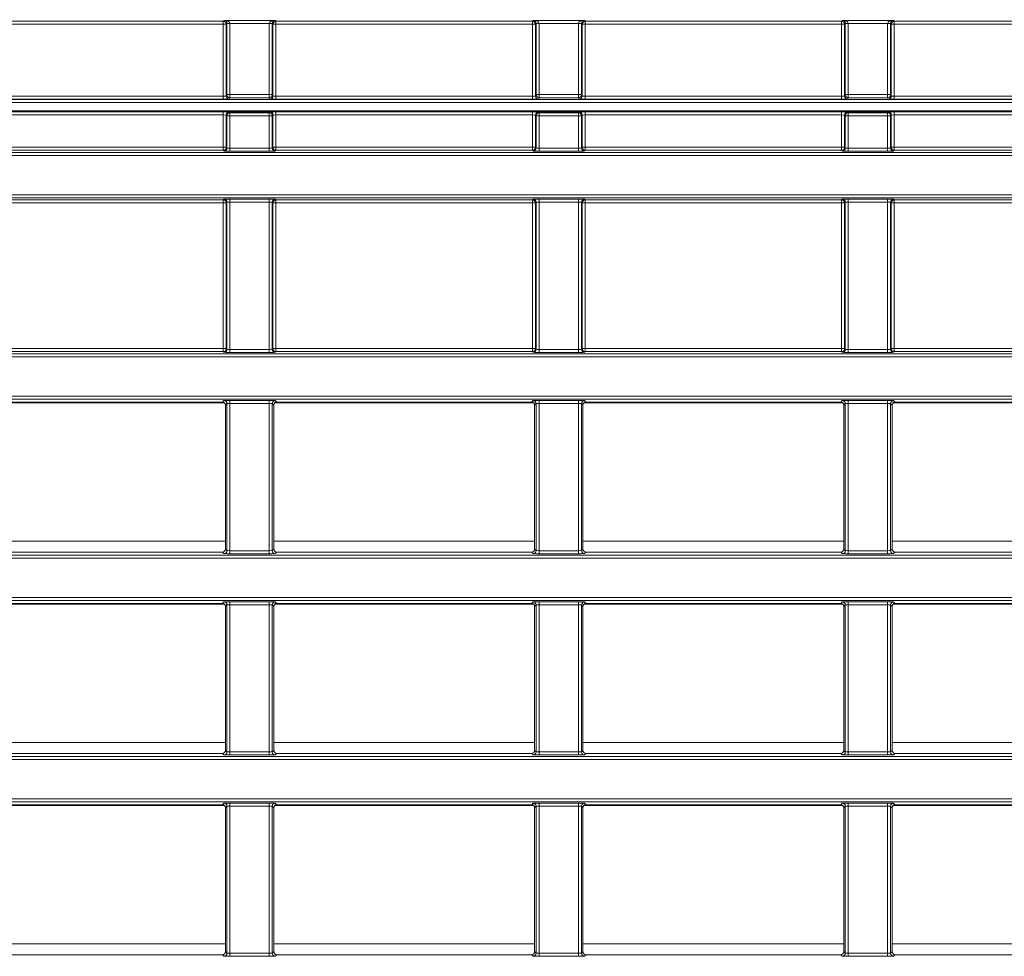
# Model space of a CAD drawing. Header units: millimetres. Extents: x 0 to 1118, y 0 to 864.
# Tile 138 of 256: x 249 to 266, y 437 to 453. Entities that reach past the tile are written whole.
import ezdxf

# ---------------------------------------------------------------- set-up
doc = ezdxf.new("R2010")
doc.units = ezdxf.units.MM
doc.styles.add('SLDTEXTSTYLE0', font='TXT', dxfattribs={"width": 0.605})
doc.dimstyles.new('SLDDIMSTYLE0', dxfattribs={"dimtxt": 3.175, "dimasz": 3.302, "dimexe": 0, "dimexo": 0.0625, "dimgap": 0.79375, "dimtad": 0, "dimtih": 1, "dimtoh": 1, "dimdec": 1, "dimlfac": 4, "dimrnd": 1e-09, "dimzin": 12, "dimdsep": 46, "dimtxsty": 'SLDTEXTSTYLE0', "dimsah": 1, "dimcen": 0.09, "dimadec": 0, "dimazin": 3, "dimtfac": 1, "dimtofl": 0, "dimtmove": 0, "dimatfit": 3, "dimfxl": 1, "dimfrac": 2, "dimtolj": 1, "dimtzin": 12, "dimarcsym": 0})

# ---------------------------------------------------------------- blocks, each defined once
blk = doc.blocks.new('_D_11')
at = {"color": 7, "linetype": 'Continuous', "lineweight": 0}
for p, q in [((93.377, 440.689), (93.377, 479.923)), ((315.67, 440.689), (315.67, 479.923)), ((93.377, 478.323), (199.067, 478.323)), ((315.67, 478.323), (209.981, 478.323))]:
    blk.add_line(p, q, dxfattribs=at)
for points in [[(93.377, 478.323), (96.679, 477.815), (96.679, 478.831)], [(315.67, 478.323), (312.368, 478.831), (312.368, 477.815)]]:
    blk.add_solid(points, dxfattribs=at)
at = {"color": 7, "linetype": 'Continuous', "lineweight": 0, "insert": (199.067, 479.98), "char_height": 3.175, "attachment_point": 1, "style": 'SLDTEXTSTYLE0'}
blk.add_mtext('889.2', dxfattribs=at)

msp = doc.modelspace()

# ---------------------------------------------------------------- linework, layer by layer
at = {"color": 9, "linetype": 'Continuous', "lineweight": 0}
for p, q in [((248.5236, 452.9149), (252.7742, 452.9149)), ((252.7742, 452.8649), (248.5236, 452.8649)), ((252.7742, 452.9149), (252.7873, 452.928)), ((252.7742, 452.8649), (252.7742, 452.9149)), ((252.8242, 452.8649), (252.7742, 452.8649)), ((252.7742, 451.6706), (252.7742, 452.8649)), ((252.7873, 452.928), (253.6355, 452.928)), ((252.8355, 452.8763), (252.8242, 452.8649)), ((252.8242, 452.8649), (252.8242, 451.6741)), ((252.8355, 452.8771), (252.8855, 452.878)), ((252.8355, 452.8763), (252.8855, 452.8763)), ((252.8355, 451.6968), (252.8355, 452.8763)), ((253.5373, 452.878), (252.8855, 452.878)), ((252.8855, 452.8763), (252.8855, 451.6968)), ((253.5873, 452.8771), (253.5373, 452.878)), ((253.5373, 451.6968), (253.5373, 452.8763)), ((253.5873, 452.8763), (253.5373, 452.8763)), ((253.5986, 452.8649), (253.5873, 452.8763)), ((253.5873, 452.8763), (253.5873, 451.6968)), ((253.5986, 451.6741), (253.5986, 452.8649)), ((253.6486, 452.8649), (253.5986, 452.8649)), ((253.6355, 452.928), (253.6486, 452.9149)), ((253.6486, 452.9149), (257.8992, 452.9149)), ((253.6486, 452.9149), (253.6486, 452.8649)), ((257.8992, 452.8649), (253.6486, 452.8649)), ((253.6486, 452.8649), (253.6486, 451.6706)), ((257.8992, 452.9149), (257.9123, 452.928)), ((257.8992, 452.8649), (257.8992, 452.9149)), ((257.8992, 451.6706), (257.8992, 452.8649)), ((257.9492, 452.8649), (257.8992, 452.8649)), ((257.9123, 452.928), (258.7605, 452.928)), ((257.9605, 452.8763), (257.9492, 452.8649)), ((257.9492, 452.8649), (257.9492, 451.6741)), ((257.9605, 452.8771), (258.0105, 452.878)), ((257.9605, 452.8763), (258.0105, 452.8763)), ((257.9605, 451.6968), (257.9605, 452.8763)), ((258.6623, 452.878), (258.0105, 452.878)), ((258.0105, 452.8763), (258.0105, 451.6968)), ((258.7123, 452.8771), (258.6623, 452.878)), ((258.7123, 452.8763), (258.6623, 452.8763)), ((258.6623, 451.6968), (258.6623, 452.8763)), ((258.7236, 452.8649), (258.7123, 452.8763)), ((258.7123, 452.8763), (258.7123, 451.6968)), ((258.7236, 451.6741), (258.7236, 452.8649)), ((258.7736, 452.8649), (258.7236, 452.8649)), ((258.7605, 452.928), (258.7736, 452.9149)), ((258.7736, 452.9149), (263.0242, 452.9149)), ((258.7736, 452.9149), (258.7736, 452.8649)), ((258.7736, 452.8649), (258.7736, 451.6706)), ((263.0242, 452.8649), (258.7736, 452.8649)), ((263.0242, 452.9149), (263.0373, 452.928)), ((263.0242, 452.8649), (263.0242, 452.9149)), ((263.0242, 451.6706), (263.0242, 452.8649)), ((263.0742, 452.8649), (263.0242, 452.8649)), ((263.0373, 452.928), (263.8855, 452.928)), ((263.0855, 452.8763), (263.0742, 452.8649)), ((263.0742, 452.8649), (263.0742, 451.6741)), ((263.0855, 452.8771), (263.1355, 452.878)), ((263.0855, 451.6968), (263.0855, 452.8763)), ((263.0855, 452.8763), (263.1355, 452.8763)), ((263.7873, 452.878), (263.1355, 452.878)), ((263.1355, 452.8763), (263.1355, 451.6968)), ((263.8373, 452.8771), (263.7873, 452.878)), ((263.7873, 451.6968), (263.7873, 452.8763)), ((263.8373, 452.8763), (263.7873, 452.8763)), ((263.8486, 452.8649), (263.8373, 452.8763)), ((263.8373, 452.8763), (263.8373, 451.6968)), ((263.8486, 451.6741), (263.8486, 452.8649)), ((263.8986, 452.8649), (263.8486, 452.8649)), ((263.8855, 452.928), (263.8986, 452.9149)), ((263.8986, 452.9149), (268.1492, 452.9149)), ((263.8986, 452.9149), (263.8986, 452.8649)), ((268.1492, 452.8649), (263.8986, 452.8649)), ((263.8986, 452.8649), (263.8986, 451.6706)), ((248.5236, 451.6706), (252.7742, 451.6706)), ((252.7742, 451.6207), (252.7742, 451.6706)), ((252.8242, 451.6741), (252.8355, 451.6968)), ((252.8355, 451.6968), (252.8855, 451.6968)), ((252.8855, 451.6469), (252.8742, 451.6241)), ((252.8855, 451.6968), (253.5373, 451.6968)), ((252.8855, 451.6469), (252.8855, 451.6968)), ((253.5373, 451.6469), (252.8855, 451.6469)), ((253.5373, 451.6469), (253.5373, 451.6968)), ((253.5873, 451.6968), (253.5373, 451.6968)), ((253.5486, 451.6241), (253.5373, 451.6469)), ((253.5873, 451.6968), (253.5986, 451.6741)), ((253.6486, 451.6207), (253.6486, 451.6706)), ((253.6486, 451.6706), (257.8992, 451.6706)), ((257.8992, 451.6207), (257.8992, 451.6706)), ((257.9492, 451.6741), (257.9605, 451.6968)), ((257.9605, 451.6968), (258.0105, 451.6968)), ((258.0105, 451.6469), (257.9992, 451.6241)), ((258.0105, 451.6968), (258.6623, 451.6968)), ((258.0105, 451.6469), (258.0105, 451.6968)), ((258.6623, 451.6469), (258.0105, 451.6469)), ((258.6623, 451.6469), (258.6623, 451.6968)), ((258.7123, 451.6968), (258.6623, 451.6968)), ((258.6736, 451.6241), (258.6623, 451.6469)), ((258.7123, 451.6968), (258.7236, 451.6741)), ((258.7736, 451.6207), (258.7736, 451.6706)), ((258.7736, 451.6706), (263.0242, 451.6706)), ((263.0242, 451.6207), (263.0242, 451.6706)), ((263.0742, 451.6741), (263.0855, 451.6968)), ((263.0855, 451.6968), (263.1355, 451.6968)), ((263.1355, 451.6469), (263.1242, 451.6241)), ((263.1355, 451.6469), (263.1355, 451.6968)), ((263.1355, 451.6968), (263.7873, 451.6968)), ((263.7873, 451.6469), (263.1355, 451.6469)), ((263.7873, 451.6469), (263.7873, 451.6968)), ((263.8373, 451.6968), (263.7873, 451.6968)), ((263.7986, 451.6241), (263.7873, 451.6469)), ((263.8373, 451.6968), (263.8486, 451.6741)), ((263.8986, 451.6207), (263.8986, 451.6706)), ((263.8986, 451.6706), (268.1492, 451.6706)), ((230.8674, 451.6153), (282.0381, 451.6153)), ((282.0381, 451.5653), (230.8674, 451.5653)), ((252.7742, 451.6207), (248.5236, 451.6207)), ((257.8992, 451.6207), (253.6486, 451.6207)), ((263.0242, 451.6207), (258.7736, 451.6207)), ((268.1492, 451.6207), (263.8986, 451.6207)), ((230.8674, 451.4292), (281.802, 451.4292)), ((248.5236, 451.4101), (252.7742, 451.4101)), ((252.7742, 451.3601), (248.5236, 451.3601)), ((252.7742, 451.3601), (252.7742, 451.4101)), ((252.7742, 450.8248), (252.7742, 451.3601)), ((252.8355, 451.347), (252.8242, 451.3584)), ((252.8242, 451.3584), (252.8242, 450.8248)), ((252.8855, 451.347), (252.8355, 451.347)), ((252.8355, 450.8135), (252.8355, 451.347)), ((252.8742, 451.4084), (252.8855, 451.397)), ((252.8855, 451.347), (252.8855, 451.397)), ((252.8855, 451.397), (253.5373, 451.397)), ((252.8855, 451.347), (252.8855, 450.8118)), ((253.5373, 451.347), (252.8855, 451.347)), ((253.5373, 451.397), (253.5486, 451.4084)), ((253.5373, 451.347), (253.5373, 451.397)), ((253.5373, 450.8118), (253.5373, 451.347)), ((253.5873, 451.347), (253.5373, 451.347)), ((253.5986, 451.3584), (253.5873, 451.347)), ((253.5873, 451.347), (253.5873, 450.8135)), ((253.5986, 450.8248), (253.5986, 451.3584)), ((253.6486, 451.4101), (257.8992, 451.4101)), ((253.6486, 451.3601), (253.6486, 451.4101)), ((253.6486, 451.3601), (253.6486, 450.8248)), ((257.8992, 451.3601), (253.6486, 451.3601)), ((257.8992, 451.3601), (257.8992, 451.4101)), ((257.8992, 450.8248), (257.8992, 451.3601)), ((257.9605, 451.347), (257.9492, 451.3584)), ((257.9492, 451.3584), (257.9492, 450.8248)), ((258.0105, 451.347), (257.9605, 451.347)), ((257.9605, 450.8135), (257.9605, 451.347)), ((257.9992, 451.4084), (258.0105, 451.397)), ((258.0105, 451.347), (258.0105, 451.397)), ((258.0105, 451.397), (258.6623, 451.397)), ((258.6623, 451.347), (258.0105, 451.347)), ((258.0105, 451.347), (258.0105, 450.8118)), ((258.6623, 451.397), (258.6736, 451.4084)), ((258.6623, 451.347), (258.6623, 451.397)), ((258.6623, 450.8118), (258.6623, 451.347)), ((258.7123, 451.347), (258.6623, 451.347)), ((258.7236, 451.3584), (258.7123, 451.347)), ((258.7123, 451.347), (258.7123, 450.8135)), ((258.7236, 450.8248), (258.7236, 451.3584)), ((258.7736, 451.4101), (263.0242, 451.4101)), ((258.7736, 451.3601), (258.7736, 451.4101)), ((258.7736, 451.3601), (258.7736, 450.8248)), ((263.0242, 451.3601), (258.7736, 451.3601)), ((263.0242, 451.3601), (263.0242, 451.4101)), ((263.0242, 450.8248), (263.0242, 451.3601)), ((263.0855, 451.347), (263.0742, 451.3584)), ((263.0742, 451.3584), (263.0742, 450.8248)), ((263.1355, 451.347), (263.0855, 451.347)), ((263.0855, 450.8135), (263.0855, 451.347)), ((263.1242, 451.4084), (263.1355, 451.397)), ((263.1355, 451.347), (263.1355, 451.397)), ((263.1355, 451.397), (263.7873, 451.397)), ((263.1355, 451.347), (263.1355, 450.8118)), ((263.7873, 451.347), (263.1355, 451.347)), ((263.7873, 451.397), (263.7986, 451.4084)), ((263.7873, 451.347), (263.7873, 451.397)), ((263.7873, 450.8118), (263.7873, 451.347)), ((263.8373, 451.347), (263.7873, 451.347)), ((263.8486, 451.3584), (263.8373, 451.347)), ((263.8373, 451.347), (263.8373, 450.8135)), ((263.8486, 450.8248), (263.8486, 451.3584)), ((263.8986, 451.4101), (268.1492, 451.4101)), ((263.8986, 451.3601), (263.8986, 451.4101)), ((263.8986, 451.3601), (263.8986, 450.8248)), ((268.1492, 451.3601), (263.8986, 451.3601)), ((248.5236, 450.8248), (252.7742, 450.8248)), ((252.7742, 450.7749), (252.7742, 450.8248)), ((252.8242, 450.8248), (252.7742, 450.8248)), ((252.8242, 450.8248), (252.8355, 450.8135)), ((252.8855, 450.7618), (252.8855, 450.8118)), ((252.8855, 450.8118), (253.5373, 450.8118)), ((253.5373, 450.7618), (253.5373, 450.8118)), ((253.5873, 450.8135), (253.5986, 450.8248)), ((253.6486, 450.8248), (253.5986, 450.8248)), ((253.6486, 450.7749), (253.6486, 450.8248)), ((253.6486, 450.8248), (257.8992, 450.8248)), ((257.8992, 450.7749), (257.8992, 450.8248)), ((257.9492, 450.8248), (257.8992, 450.8248)), ((257.9492, 450.8248), (257.9605, 450.8135)), ((258.0105, 450.7618), (258.0105, 450.8118)), ((258.0105, 450.8118), (258.6623, 450.8118)), ((258.6623, 450.7618), (258.6623, 450.8118)), ((258.7123, 450.8135), (258.7236, 450.8248)), ((258.7736, 450.8248), (258.7236, 450.8248)), ((258.7736, 450.7749), (258.7736, 450.8248)), ((258.7736, 450.8248), (263.0242, 450.8248)), ((263.0242, 450.7749), (263.0242, 450.8248)), ((263.0742, 450.8248), (263.0242, 450.8248)), ((263.0742, 450.8248), (263.0855, 450.8135)), ((263.1355, 450.7618), (263.1355, 450.8118)), ((263.1355, 450.8118), (263.7873, 450.8118)), ((263.7873, 450.7618), (263.7873, 450.8118)), ((263.8373, 450.8135), (263.8486, 450.8248)), ((263.8986, 450.8248), (263.8486, 450.8248)), ((263.8986, 450.7749), (263.8986, 450.8248)), ((263.8986, 450.8248), (268.1492, 450.8248)), ((231.252, 450.7395), (281.525, 450.7395)), ((281.525, 450.6895), (231.252, 450.6895)), ((252.7742, 450.7749), (248.5236, 450.7749)), ((252.7856, 450.7635), (252.7742, 450.7749)), ((253.5373, 450.7618), (252.8855, 450.7618)), ((253.6486, 450.7749), (253.6373, 450.7635)), ((257.8992, 450.7749), (253.6486, 450.7749)), ((257.9106, 450.7635), (257.8992, 450.7749)), ((258.6623, 450.7618), (258.0105, 450.7618)), ((258.7736, 450.7749), (258.7623, 450.7635)), ((263.0242, 450.7749), (258.7736, 450.7749)), ((263.0356, 450.7635), (263.0242, 450.7749)), ((263.7873, 450.7618), (263.1355, 450.7618)), ((263.8986, 450.7749), (263.8873, 450.7635)), ((268.1492, 450.7749), (263.8986, 450.7749)), ((231.252, 450.0378), (281.525, 450.0378)), ((281.525, 449.9878), (231.252, 449.9878)), ((248.5236, 449.9524), (252.7742, 449.9524)), ((252.7742, 449.9024), (248.5236, 449.9024)), ((252.7742, 449.9524), (252.7856, 449.9638)), ((252.7742, 449.9024), (252.7742, 449.9524)), ((252.7742, 449.9024), (252.8242, 449.9024)), ((252.7742, 447.4887), (252.7742, 449.9024)), ((252.8355, 449.9138), (252.8242, 449.9024)), ((252.8242, 449.9024), (252.8242, 447.4887)), ((252.8355, 447.4774), (252.8355, 449.9138)), ((252.8855, 449.9655), (253.5373, 449.9655)), ((252.8855, 449.9155), (252.8855, 449.9655)), ((253.5373, 449.9155), (252.8855, 449.9155)), ((252.8855, 449.9155), (252.8855, 447.4756)), ((253.5373, 449.9155), (253.5373, 449.9655)), ((253.5373, 447.4756), (253.5373, 449.9155)), ((253.5873, 449.9138), (253.5873, 447.4774)), ((253.5986, 449.9024), (253.5873, 449.9138)), ((253.5986, 447.4887), (253.5986, 449.9024)), ((253.5986, 449.9024), (253.6486, 449.9024)), ((253.6373, 449.9638), (253.6486, 449.9524)), ((253.6486, 449.9524), (257.8992, 449.9524)), ((253.6486, 449.9024), (253.6486, 449.9524)), ((257.8992, 449.9024), (253.6486, 449.9024)), ((253.6486, 449.9024), (253.6486, 447.4887)), ((257.8992, 449.9524), (257.9106, 449.9638)), ((257.8992, 449.9024), (257.8992, 449.9524)), ((257.8992, 449.9024), (257.9492, 449.9024)), ((257.8992, 447.4887), (257.8992, 449.9024)), ((257.9605, 449.9138), (257.9492, 449.9024)), ((257.9492, 449.9024), (257.9492, 447.4887)), ((257.9605, 447.4774), (257.9605, 449.9138)), ((258.0105, 449.9655), (258.6623, 449.9655)), ((258.0105, 449.9155), (258.0105, 449.9655)), ((258.6623, 449.9155), (258.0105, 449.9155)), ((258.0105, 449.9155), (258.0105, 447.4756)), ((258.6623, 449.9155), (258.6623, 449.9655)), ((258.6623, 447.4756), (258.6623, 449.9155)), ((258.7123, 449.9138), (258.7123, 447.4774)), ((258.7236, 449.9024), (258.7123, 449.9138)), ((258.7236, 447.4887), (258.7236, 449.9024)), ((258.7236, 449.9024), (258.7736, 449.9024)), ((258.7623, 449.9638), (258.7736, 449.9524)), ((258.7736, 449.9524), (263.0242, 449.9524)), ((258.7736, 449.9024), (258.7736, 449.9524)), ((263.0242, 449.9024), (258.7736, 449.9024)), ((258.7736, 449.9024), (258.7736, 447.4887)), ((263.0242, 449.9524), (263.0356, 449.9638)), ((263.0242, 449.9024), (263.0242, 449.9524)), ((263.0242, 449.9024), (263.0742, 449.9024)), ((263.0242, 447.4887), (263.0242, 449.9024)), ((263.0855, 449.9138), (263.0742, 449.9024)), ((263.0742, 449.9024), (263.0742, 447.4887)), ((263.0855, 447.4774), (263.0855, 449.9138)), ((263.1355, 449.9655), (263.7873, 449.9655)), ((263.1355, 449.9155), (263.1355, 449.9655)), ((263.7873, 449.9155), (263.1355, 449.9155)), ((263.1355, 449.9155), (263.1355, 447.4756)), ((263.7873, 449.9155), (263.7873, 449.9655)), ((263.7873, 447.4756), (263.7873, 449.9155)), ((263.8373, 449.9138), (263.8373, 447.4774)), ((263.8486, 449.9024), (263.8373, 449.9138)), ((263.8486, 447.4887), (263.8486, 449.9024)), ((263.8486, 449.9024), (263.8986, 449.9024)), ((263.8873, 449.9638), (263.8986, 449.9524)), ((263.8986, 449.9524), (268.1492, 449.9524)), ((263.8986, 449.9024), (263.8986, 449.9524)), ((268.1492, 449.9024), (263.8986, 449.9024)), ((263.8986, 449.9024), (263.8986, 447.4887)), ((228.9614, 447.4034), (281.525, 447.4034)), ((248.5236, 447.4887), (252.7742, 447.4887)), ((252.7742, 447.4387), (248.5236, 447.4387)), ((252.7742, 447.4387), (252.7742, 447.4887)), ((252.7742, 447.4887), (252.8242, 447.4887)), ((252.7856, 447.4274), (252.7742, 447.4387)), ((252.8242, 447.4887), (252.8355, 447.4774)), ((252.8855, 447.4257), (252.8855, 447.4756)), ((252.8855, 447.4756), (253.5373, 447.4756)), ((253.5373, 447.4257), (252.8855, 447.4257)), ((253.5373, 447.4257), (253.5373, 447.4756)), ((253.5873, 447.4774), (253.5986, 447.4887)), ((253.5986, 447.4887), (253.6486, 447.4887)), ((253.6486, 447.4387), (253.6373, 447.4274)), ((253.6486, 447.4387), (253.6486, 447.4887)), ((253.6486, 447.4887), (257.8992, 447.4887)), ((257.8992, 447.4387), (253.6486, 447.4387)), ((257.8992, 447.4387), (257.8992, 447.4887)), ((257.8992, 447.4887), (257.9492, 447.4887)), ((257.9106, 447.4274), (257.8992, 447.4387)), ((257.9492, 447.4887), (257.9605, 447.4774)), ((258.0105, 447.4257), (258.0105, 447.4756)), ((258.0105, 447.4756), (258.6623, 447.4756)), ((258.6623, 447.4257), (258.0105, 447.4257)), ((258.6623, 447.4257), (258.6623, 447.4756)), ((258.7123, 447.4774), (258.7236, 447.4887)), ((258.7236, 447.4887), (258.7736, 447.4887)), ((258.7736, 447.4387), (258.7623, 447.4274)), ((258.7736, 447.4387), (258.7736, 447.4887)), ((258.7736, 447.4887), (263.0242, 447.4887)), ((263.0242, 447.4387), (258.7736, 447.4387)), ((263.0242, 447.4387), (263.0242, 447.4887)), ((263.0242, 447.4887), (263.0742, 447.4887)), ((263.0356, 447.4274), (263.0242, 447.4387)), ((263.0742, 447.4887), (263.0855, 447.4774)), ((263.1355, 447.4257), (263.1355, 447.4756)), ((263.1355, 447.4756), (263.7873, 447.4756)), ((263.7873, 447.4257), (263.1355, 447.4257)), ((263.7873, 447.4257), (263.7873, 447.4756)), ((263.8373, 447.4774), (263.8486, 447.4887)), ((263.8486, 447.4887), (263.8986, 447.4887)), ((263.8986, 447.4387), (263.8873, 447.4274)), ((263.8986, 447.4387), (263.8986, 447.4887)), ((263.8986, 447.4887), (268.1492, 447.4887)), ((268.1492, 447.4387), (263.8986, 447.4387)), ((281.525, 447.3534), (228.9614, 447.3534)), ((230.3346, 446.7016), (281.525, 446.7016)), ((252.7602, 446.6023), (252.7856, 446.6277)), ((252.8355, 446.5777), (252.8102, 446.5523)), ((252.8355, 444.1412), (252.8355, 446.5777)), ((252.8855, 446.6294), (253.5373, 446.6294)), ((252.8855, 446.5794), (252.8855, 446.6294)), ((253.5373, 446.5794), (252.8855, 446.5794)), ((252.8855, 446.5794), (252.8855, 444.1395)), ((253.5373, 446.5794), (253.5373, 446.6294)), ((253.5373, 444.1395), (253.5373, 446.5794)), ((253.5873, 446.5777), (253.5873, 444.1412)), ((253.6126, 446.5523), (253.5873, 446.5777)), ((253.6373, 446.6277), (253.6626, 446.6023)), ((257.8852, 446.6023), (257.9106, 446.6277)), ((257.9605, 446.5777), (257.9352, 446.5523)), ((257.9605, 444.1412), (257.9605, 446.5777)), ((258.0105, 446.6294), (258.6623, 446.6294)), ((258.0105, 446.5794), (258.0105, 446.6294)), ((258.6623, 446.5794), (258.0105, 446.5794)), ((258.0105, 446.5794), (258.0105, 444.1395)), ((258.6623, 446.5794), (258.6623, 446.6294)), ((258.6623, 444.1395), (258.6623, 446.5794)), ((258.7123, 446.5777), (258.7123, 444.1412)), ((258.7376, 446.5523), (258.7123, 446.5777)), ((258.7623, 446.6277), (258.7876, 446.6023)), ((263.0102, 446.6023), (263.0356, 446.6277)), ((263.0855, 446.5777), (263.0602, 446.5523)), ((263.0855, 444.1412), (263.0855, 446.5777)), ((263.1355, 446.6294), (263.7873, 446.6294)), ((263.1355, 446.5794), (263.1355, 446.6294)), ((263.7873, 446.5794), (263.1355, 446.5794)), ((263.1355, 446.5794), (263.1355, 444.1395)), ((263.7873, 446.5794), (263.7873, 446.6294)), ((263.7873, 444.1395), (263.7873, 446.5794)), ((263.8373, 446.5777), (263.8373, 444.1412)), ((263.8626, 446.5523), (263.8373, 446.5777)), ((263.8873, 446.6277), (263.9126, 446.6023)), ((248.4876, 444.2987), (252.8102, 444.2987)), ((253.6126, 444.2987), (257.9352, 444.2987)), ((258.7376, 444.2987), (263.0602, 444.2987)), ((263.8626, 444.2987), (268.1852, 444.2987)), ((252.7856, 444.0913), (252.7602, 444.1166)), ((252.8102, 444.1666), (252.8355, 444.1412)), ((252.8855, 444.0895), (252.8855, 444.1395)), ((252.8855, 444.1395), (253.5373, 444.1395)), ((253.5373, 444.0895), (253.5373, 444.1395)), ((253.5873, 444.1412), (253.6126, 444.1666)), ((253.6626, 444.1166), (253.6373, 444.0913)), ((257.9106, 444.0913), (257.8852, 444.1166)), ((257.9352, 444.1666), (257.9605, 444.1412)), ((258.0105, 444.0895), (258.0105, 444.1395)), ((258.0105, 444.1395), (258.6623, 444.1395)), ((258.6623, 444.0895), (258.6623, 444.1395)), ((258.7123, 444.1412), (258.7376, 444.1666)), ((258.7876, 444.1166), (258.7623, 444.0913)), ((263.0356, 444.0913), (263.0102, 444.1166)), ((263.0602, 444.1666), (263.0855, 444.1412)), ((263.1355, 444.0895), (263.1355, 444.1395)), ((263.1355, 444.1395), (263.7873, 444.1395)), ((263.7873, 444.0895), (263.7873, 444.1395)), ((263.8373, 444.1412), (263.8626, 444.1666)), ((263.9126, 444.1166), (263.8873, 444.0913)), ((283.4902, 444.0173), (230.3346, 444.0173)), ((253.5373, 444.0895), (252.8855, 444.0895)), ((258.6623, 444.0895), (258.0105, 444.0895)), ((263.7873, 444.0895), (263.1355, 444.0895)), ((228.9614, 443.3655), (283.4902, 443.3655)), ((283.4902, 443.3155), (228.9614, 443.3155)), ((252.7602, 443.2662), (252.7856, 443.2915)), ((252.8355, 443.2415), (252.8102, 443.2162)), ((252.8355, 440.8051), (252.8355, 443.2415)), ((252.8855, 443.2933), (253.5373, 443.2933)), ((252.8855, 443.2933), (252.8855, 443.2433)), ((253.5373, 443.2433), (252.8855, 443.2433)), ((252.8855, 443.2433), (252.8855, 440.8034)), ((253.5373, 443.2933), (253.5373, 443.2433)), ((253.5373, 440.8034), (253.5373, 443.2433)), ((253.5873, 443.2415), (253.5873, 440.8051)), ((253.6126, 443.2162), (253.5873, 443.2415)), ((253.6373, 443.2915), (253.6626, 443.2662)), ((257.8852, 443.2662), (257.9106, 443.2915)), ((257.9605, 443.2415), (257.9352, 443.2162)), ((257.9605, 440.8051), (257.9605, 443.2415)), ((258.0105, 443.2933), (258.6623, 443.2933)), ((258.0105, 443.2933), (258.0105, 443.2433)), ((258.6623, 443.2433), (258.0105, 443.2433)), ((258.0105, 443.2433), (258.0105, 440.8034)), ((258.6623, 443.2933), (258.6623, 443.2433)), ((258.6623, 440.8034), (258.6623, 443.2433)), ((258.7123, 443.2415), (258.7123, 440.8051)), ((258.7376, 443.2162), (258.7123, 443.2415)), ((258.7623, 443.2915), (258.7876, 443.2662)), ((263.0102, 443.2662), (263.0356, 443.2915)), ((263.0855, 443.2415), (263.0602, 443.2162)), ((263.0855, 440.8051), (263.0855, 443.2415)), ((263.1355, 443.2933), (263.7873, 443.2933)), ((263.1355, 443.2933), (263.1355, 443.2433)), ((263.7873, 443.2433), (263.1355, 443.2433)), ((263.1355, 443.2433), (263.1355, 440.8034)), ((263.7873, 443.2933), (263.7873, 443.2433)), ((263.7873, 440.8034), (263.7873, 443.2433)), ((263.8373, 443.2415), (263.8373, 440.8051)), ((263.8626, 443.2162), (263.8373, 443.2415)), ((263.8873, 443.2915), (263.9126, 443.2662)), ((248.4876, 440.9627), (252.8102, 440.9627)), ((253.6126, 440.9627), (257.9352, 440.9627)), ((258.7376, 440.9627), (263.0602, 440.9627)), ((263.8626, 440.9627), (268.1852, 440.9627)), ((231.252, 440.7311), (281.525, 440.7311)), ((252.7856, 440.7551), (252.7602, 440.7805)), ((252.8102, 440.8305), (252.8355, 440.8051)), ((252.8855, 440.8034), (253.5373, 440.8034)), ((252.8855, 440.8034), (252.8855, 440.7534)), ((253.5373, 440.7534), (252.8855, 440.7534)), ((253.5373, 440.8034), (253.5373, 440.7534)), ((253.5873, 440.8051), (253.6126, 440.8305)), ((253.6626, 440.7805), (253.6373, 440.7551)), ((257.9106, 440.7551), (257.8852, 440.7805)), ((257.9352, 440.8305), (257.9605, 440.8051)), ((258.0105, 440.8034), (258.6623, 440.8034)), ((258.0105, 440.8034), (258.0105, 440.7534)), ((258.6623, 440.7534), (258.0105, 440.7534)), ((258.6623, 440.8034), (258.6623, 440.7534)), ((258.7123, 440.8051), (258.7376, 440.8305)), ((258.7876, 440.7805), (258.7623, 440.7551)), ((263.0356, 440.7551), (263.0102, 440.7805)), ((263.0602, 440.8305), (263.0855, 440.8051)), ((263.1355, 440.8034), (263.7873, 440.8034)), ((263.1355, 440.8034), (263.1355, 440.7534)), ((263.7873, 440.7534), (263.1355, 440.7534)), ((263.7873, 440.8034), (263.7873, 440.7534)), ((263.8373, 440.8051), (263.8626, 440.8305)), ((263.9126, 440.7805), (263.8873, 440.7551)), ((281.525, 440.6812), (231.252, 440.6812)), ((231.252, 440.0294), (281.525, 440.0294)), ((281.525, 439.9794), (231.252, 439.9794)), ((252.7602, 439.9301), (252.7856, 439.9554)), ((252.8355, 439.9054), (252.8102, 439.8801)), ((252.8355, 437.469), (252.8355, 439.9054)), ((252.8855, 439.9571), (253.5373, 439.9571)), ((252.8855, 439.9571), (252.8855, 439.9072)), ((253.5373, 439.9072), (252.8855, 439.9072)), ((252.8855, 439.9072), (252.8855, 437.4673)), ((253.5373, 439.9571), (253.5373, 439.9072)), ((253.5373, 437.4673), (253.5373, 439.9072)), ((253.5873, 439.9054), (253.5873, 437.469)), ((253.6126, 439.8801), (253.5873, 439.9054)), ((253.6373, 439.9554), (253.6626, 439.9301)), ((257.8852, 439.9301), (257.9106, 439.9554)), ((257.9605, 439.9054), (257.9352, 439.8801)), ((257.9605, 437.469), (257.9605, 439.9054)), ((258.0105, 439.9571), (258.6623, 439.9571)), ((258.0105, 439.9571), (258.0105, 439.9072)), ((258.6623, 439.9072), (258.0105, 439.9072)), ((258.0105, 439.9072), (258.0105, 437.4673)), ((258.6623, 439.9571), (258.6623, 439.9072)), ((258.6623, 437.4673), (258.6623, 439.9072)), ((258.7123, 439.9054), (258.7123, 437.469)), ((258.7376, 439.8801), (258.7123, 439.9054)), ((258.7623, 439.9554), (258.7876, 439.9301)), ((263.0102, 439.9301), (263.0356, 439.9554)), ((263.0855, 439.9054), (263.0602, 439.8801)), ((263.0855, 437.469), (263.0855, 439.9054)), ((263.1355, 439.9571), (263.7873, 439.9571)), ((263.1355, 439.9571), (263.1355, 439.9072)), ((263.7873, 439.9072), (263.1355, 439.9072)), ((263.1355, 439.9072), (263.1355, 437.4673)), ((263.7873, 439.9571), (263.7873, 439.9072)), ((263.7873, 437.4673), (263.7873, 439.9072)), ((263.8373, 439.9054), (263.8373, 437.469)), ((263.8626, 439.8801), (263.8373, 439.9054)), ((263.8873, 439.9554), (263.9126, 439.9301)), ((248.4876, 437.6267), (252.8102, 437.6267)), ((253.6126, 437.6267), (257.9352, 437.6267)), ((258.7376, 437.6267), (263.0602, 437.6267)), ((263.8626, 437.6267), (268.1852, 437.6267)), ((252.7856, 437.419), (252.7602, 437.4444)), ((252.8102, 437.4944), (252.8355, 437.469)), ((252.8855, 437.4673), (252.8855, 437.4173)), ((252.8855, 437.4673), (253.5373, 437.4673)), ((253.5373, 437.4673), (253.5373, 437.4173)), ((253.5873, 437.469), (253.6126, 437.4944)), ((253.6626, 437.4444), (253.6373, 437.419)), ((257.9106, 437.419), (257.8852, 437.4444)), ((257.9352, 437.4944), (257.9605, 437.469)), ((258.0105, 437.4673), (258.6623, 437.4673)), ((258.0105, 437.4673), (258.0105, 437.4173)), ((258.6623, 437.4673), (258.6623, 437.4173)), ((258.7123, 437.469), (258.7376, 437.4944)), ((258.7876, 437.4444), (258.7623, 437.419)), ((263.0356, 437.419), (263.0102, 437.4444)), ((263.0602, 437.4944), (263.0855, 437.469)), ((263.1355, 437.4673), (263.1355, 437.4173)), ((263.1355, 437.4673), (263.7873, 437.4673)), ((263.7873, 437.4673), (263.7873, 437.4173)), ((263.8373, 437.469), (263.8626, 437.4944)), ((263.9126, 437.4444), (263.8873, 437.419)), ((253.5373, 437.4173), (252.8855, 437.4173)), ((258.6623, 437.4173), (258.0105, 437.4173)), ((263.7873, 437.4173), (263.1355, 437.4173))]:
    msp.add_line(p, q, dxfattribs=at)
at = {"color": 7, "linetype": 'Continuous', "lineweight": 15}
for p, q in [((281.8342, 451.4114), (231.2136, 451.4114)), ((281.525, 446.6517), (230.5134, 446.6517)), ((248.5022, 446.5877), (252.7956, 446.5877)), ((248.5376, 446.6023), (252.7602, 446.6023)), ((253.6272, 446.5877), (257.9206, 446.5877)), ((253.6626, 446.6023), (257.8852, 446.6023)), ((258.7522, 446.5877), (263.0456, 446.5877)), ((258.7876, 446.6023), (263.0102, 446.6023)), ((263.8772, 446.5877), (268.1706, 446.5877)), ((263.9126, 446.6023), (268.1352, 446.6023)), ((252.8102, 446.5523), (252.8102, 444.1666)), ((253.6126, 444.1666), (253.6126, 446.5523)), ((257.9352, 446.5523), (257.9352, 444.1666)), ((258.7376, 444.1666), (258.7376, 446.5523)), ((263.0602, 446.5523), (263.0602, 444.1666)), ((263.8626, 444.1666), (263.8626, 446.5523)), ((248.5376, 444.1166), (252.7602, 444.1166)), ((253.6626, 444.1166), (257.8852, 444.1166)), ((258.7876, 444.1166), (263.0102, 444.1166)), ((263.9126, 444.1166), (268.1352, 444.1166)), ((230.5134, 444.0673), (283.4902, 444.0673)), ((248.5024, 443.2517), (252.7954, 443.2517)), ((248.5376, 443.2662), (252.7602, 443.2662)), ((252.8102, 443.2162), (252.8102, 440.8305)), ((253.6126, 440.8305), (253.6126, 443.2162)), ((253.6274, 443.2517), (257.9204, 443.2517)), ((253.6626, 443.2662), (257.8852, 443.2662)), ((257.9352, 443.2162), (257.9352, 440.8305)), ((258.7376, 440.8305), (258.7376, 443.2162)), ((258.7524, 443.2517), (263.0454, 443.2517)), ((258.7876, 443.2662), (263.0102, 443.2662)), ((263.0602, 443.2162), (263.0602, 440.8305)), ((263.8626, 440.8305), (263.8626, 443.2162)), ((263.8774, 443.2517), (268.1704, 443.2517)), ((263.9126, 443.2662), (268.1352, 443.2662)), ((248.5376, 440.7805), (252.7602, 440.7805)), ((253.6626, 440.7805), (257.8852, 440.7805)), ((258.7876, 440.7805), (263.0102, 440.7805)), ((263.9126, 440.7805), (268.1352, 440.7805)), ((248.5025, 439.9157), (252.7953, 439.9157)), ((248.5376, 439.9301), (252.7602, 439.9301)), ((252.8102, 439.8801), (252.8102, 437.4944)), ((253.6126, 437.4944), (253.6126, 439.8801)), ((253.6275, 439.9157), (257.9203, 439.9157)), ((253.6626, 439.9301), (257.8852, 439.9301)), ((257.9352, 439.8801), (257.9352, 437.4944)), ((258.7376, 437.4944), (258.7376, 439.8801)), ((258.7525, 439.9157), (263.0453, 439.9157)), ((258.7876, 439.9301), (263.0102, 439.9301)), ((263.0602, 439.8801), (263.0602, 437.4944)), ((263.8626, 437.4944), (263.8626, 439.8801)), ((263.8775, 439.9157), (268.1703, 439.9157)), ((263.9126, 439.9301), (268.1352, 439.9301)), ((248.5376, 437.4444), (252.7602, 437.4444)), ((253.6626, 437.4444), (257.8852, 437.4444)), ((258.7876, 437.4444), (263.0102, 437.4444)), ((263.9126, 437.4444), (268.1352, 437.4444))]:
    msp.add_line(p, q, dxfattribs=at)
at = {"color": 9, "linetype": 'Continuous', "lineweight": 0}
for centre, start, end in [((252.7742, 452.8649), 0.02044, 89.97956), ((253.6486, 452.8649), 90.02044, 179.97956), ((257.8992, 452.8649), 0.02044, 89.97956), ((258.7736, 452.8649), 90.02044, 179.97956), ((263.0242, 452.8649), 0.02044, 89.97956), ((263.8986, 452.8649), 90.02044, 179.97956), ((252.8742, 451.6741), 180.05396, 269.97223), ((252.8856, 451.6969), 180.05396, 269.97223), ((253.5372, 451.6969), 270.02777, 359.94604), ((253.5486, 451.6741), 270.02777, 359.94604), ((257.9992, 451.6741), 180.05396, 269.97223), ((258.0106, 451.6969), 180.05396, 269.97223), ((258.6622, 451.6969), 270.02777, 359.94604), ((258.6736, 451.6741), 270.02777, 359.94604), ((263.1242, 451.6741), 180.05396, 269.97223), ((263.1356, 451.6969), 180.05396, 269.97223), ((263.7872, 451.6969), 270.02777, 359.94604), ((263.7986, 451.6741), 270.02777, 359.94604), ((252.8742, 451.3584), 90.02044, 179.97956), ((252.8856, 451.347), 90.02044, 179.97956), ((253.5372, 451.347), 0.02044, 89.97956), ((253.5486, 451.3584), 0.02044, 89.97956), ((257.9992, 451.3584), 90.02044, 179.97956), ((258.0106, 451.347), 90.02044, 179.97956), ((258.6622, 451.347), 0.02044, 89.97956), ((258.6736, 451.3584), 0.02044, 89.97956), ((263.1242, 451.3584), 90.02044, 179.97956), ((263.1356, 451.347), 90.02044, 179.97956), ((263.7872, 451.347), 0.02044, 89.97956), ((263.7986, 451.3584), 0.02044, 89.97956), ((252.7742, 450.8249), 270.02044, 359.97956), ((252.7855, 450.8135), 270.02044, 359.97956), ((253.6373, 450.8135), 180.02044, 269.97956), ((253.6486, 450.8249), 180.02044, 269.97956), ((257.8992, 450.8249), 270.02044, 359.97956), ((257.9105, 450.8135), 270.02044, 359.97956), ((258.7623, 450.8135), 180.02044, 269.97956), ((258.7736, 450.8249), 180.02044, 269.97956), ((263.0242, 450.8249), 270.02044, 359.97956), ((263.0355, 450.8135), 270.02044, 359.97956), ((263.8873, 450.8135), 180.02044, 269.97956), ((263.8986, 450.8249), 180.02044, 269.97956), ((252.7742, 449.9024), 0.02044, 89.97956), ((252.7855, 449.9138), 0.02044, 89.97956), ((253.6373, 449.9138), 90.02044, 179.97956), ((253.6486, 449.9024), 90.02044, 179.97956), ((257.8992, 449.9024), 0.02044, 89.97956), ((257.9105, 449.9138), 0.02044, 89.97956), ((258.7623, 449.9138), 90.02044, 179.97956), ((258.7736, 449.9024), 90.02044, 179.97956), ((263.0242, 449.9024), 0.02044, 89.97956), ((263.0355, 449.9138), 0.02044, 89.97956), ((263.8873, 449.9138), 90.02044, 179.97956), ((263.8986, 449.9024), 90.02044, 179.97956), ((252.7742, 447.4888), 270.02044, 359.97956), ((252.7855, 447.4774), 270.02044, 359.97956), ((253.6373, 447.4774), 180.02044, 269.97956), ((253.6486, 447.4888), 180.02044, 269.97956), ((257.8992, 447.4888), 270.02044, 359.97956), ((257.9105, 447.4774), 270.02044, 359.97956), ((258.7623, 447.4774), 180.02044, 269.97956), ((258.7736, 447.4888), 180.02044, 269.97956), ((263.0242, 447.4888), 270.02044, 359.97956), ((263.0355, 447.4774), 270.02044, 359.97956), ((263.8873, 447.4774), 180.02044, 269.97956), ((263.8986, 447.4888), 180.02044, 269.97956), ((252.7855, 446.5776), 0.02044, 89.97956), ((253.6373, 446.5776), 90.02044, 179.97956), ((257.9105, 446.5776), 0.02044, 89.97956), ((258.7623, 446.5776), 90.02044, 179.97956), ((263.0355, 446.5776), 0.02044, 89.97956), ((263.8873, 446.5776), 90.02044, 179.97956), ((252.7855, 444.1413), 270.02044, 359.97956), ((253.6373, 444.1413), 180.02044, 269.97956), ((257.9105, 444.1413), 270.02044, 359.97956), ((258.7623, 444.1413), 180.02044, 269.97956), ((263.0355, 444.1413), 270.02044, 359.97956), ((263.8873, 444.1413), 180.02044, 269.97956), ((252.7855, 443.2415), 0.02044, 89.97956), ((253.6373, 443.2415), 90.02044, 179.97956), ((257.9105, 443.2415), 0.02044, 89.97956), ((258.7623, 443.2415), 90.02044, 179.97956), ((263.0355, 443.2415), 0.02044, 89.97956), ((263.8873, 443.2415), 90.02044, 179.97956), ((252.7855, 440.8052), 270.02044, 359.97956), ((253.6373, 440.8052), 180.02044, 269.97956), ((257.9105, 440.8052), 270.02044, 359.97956), ((258.7623, 440.8052), 180.02044, 269.97956), ((263.0355, 440.8052), 270.02044, 359.97956), ((263.8873, 440.8052), 180.02044, 269.97956), ((252.7855, 439.9054), 0.02044, 89.97956), ((253.6373, 439.9054), 90.02044, 179.97956), ((257.9105, 439.9054), 0.02044, 89.97956), ((258.7623, 439.9054), 90.02044, 179.97956), ((263.0355, 439.9054), 0.02044, 89.97956), ((263.8873, 439.9054), 90.02044, 179.97956), ((252.7855, 437.469), 270.02044, 359.97956), ((253.6373, 437.469), 180.02044, 269.97956), ((257.9105, 437.469), 270.02044, 359.97956), ((258.7623, 437.469), 180.02044, 269.97956), ((263.0355, 437.469), 270.02044, 359.97956), ((263.8873, 437.469), 180.02044, 269.97956)]:
    msp.add_arc(centre, 0.05, start, end, dxfattribs=at)
for centre, major_axis, ratio, start_param, end_param in [((252.7873, 452.878), (-0.019, 0.0467), 0.9516315, 4.3261313, 5.8794743), ((252.7873, 452.878), (0.0983, -0.0012), 0.5086707, 0.023547, 1.5768901), ((252.7855, 452.8762), (0.0354, 0.0354), 0.999087, 5.4979394, 5.5150881), ((252.7855, 452.8762), (0.0707, 0.0707), 0.9996955, 5.4979394, 5.5150881), ((253.6355, 452.878), (0.0983, 0.0012), 0.5086707, 1.5647026, 3.1180456), ((253.6373, 452.8762), (0.0707, -0.0707), 0.9996955, 3.9096898, 3.9268385), ((253.6355, 452.878), (0.019, 0.0467), 0.9516315, 0.403711, 1.957054), ((253.6373, 452.8762), (0.0354, -0.0354), 0.999087, 3.9096898, 3.9268385), ((257.9123, 452.878), (-0.019, 0.0467), 0.9516315, 4.3261313, 5.8794743), ((257.9123, 452.878), (0.0983, -0.0012), 0.5086707, 0.023547, 1.5768901), ((257.9105, 452.8762), (0.0354, 0.0354), 0.999087, 5.4979394, 5.5150881), ((257.9105, 452.8762), (0.0707, 0.0707), 0.9996955, 5.4979394, 5.5150881), ((258.7605, 452.878), (0.0983, 0.0012), 0.5086707, 1.5647026, 3.1180456), ((258.7623, 452.8762), (0.0707, -0.0707), 0.9996955, 3.9096898, 3.9268385), ((258.7605, 452.878), (0.019, 0.0467), 0.9516315, 0.403711, 1.957054), ((258.7623, 452.8762), (-0.0354, 0.0354), 0.999087, 0.7680972, 0.7852459), ((263.0373, 452.878), (-0.019, 0.0467), 0.9516315, 4.3261313, 5.8794743), ((263.0373, 452.878), (0.0983, -0.0012), 0.5086707, 0.023547, 1.5768901), ((263.0355, 452.8762), (0.0354, 0.0354), 0.999087, 5.4979394, 5.5150881), ((263.0355, 452.8762), (0.0707, 0.0707), 0.9996955, 5.4979394, 5.5150881), ((263.8855, 452.878), (0.0983, 0.0012), 0.5086707, 1.5647026, 3.1180456), ((263.8873, 452.8762), (0.0707, -0.0707), 0.9996955, 3.9096898, 3.9268385), ((263.8855, 452.878), (0.019, 0.0467), 0.9516315, 0.403711, 1.957054), ((263.8873, 452.8762), (0.0354, -0.0354), 0.999087, 3.9096898, 3.9268385), ((252.7742, 451.6741), (0.05, 0), 0.0698415, 4.712389, 6.265732), ((252.7742, 451.6242), (0.1, 0), 0.0349208, 4.712389, 6.265732), ((253.6486, 451.6242), (0.1, 0), 0.0349208, 3.1590459, 4.712389), ((253.6486, 451.6741), (0.05, 0), 0.0698415, 3.1590459, 4.712389), ((257.8992, 451.6741), (0.05, 0), 0.0698415, 4.712389, 6.265732), ((257.8992, 451.6242), (0.1, 0), 0.0349208, 4.712389, 6.265732), ((258.7736, 451.6242), (0.1, 0), 0.0349208, 3.1590459, 4.712389), ((258.7736, 451.6741), (0.05, 0), 0.0698415, 3.1590459, 4.712389), ((263.0242, 451.6741), (0.05, 0), 0.0698415, 4.712389, 6.265732), ((263.0242, 451.6242), (0.1, 0), 0.0349208, 4.712389, 6.265732), ((263.8986, 451.6242), (0.1, 0), 0.0349208, 3.1590459, 4.712389), ((263.8986, 451.6741), (0.05, 0), 0.0698415, 3.1590459, 4.712389), ((252.7742, 451.4084), (0.1, 0), 0.0174551, 0.0174533, 1.5707963), ((252.7742, 451.3584), (0.05, 0), 0.0349101, 0.0174533, 1.5707963), ((253.6486, 451.4084), (0.1, 0), 0.0174551, 1.5707963, 3.1241394), ((253.6486, 451.3584), (0.05, 0), 0.0349101, 1.5707963, 3.1241394), ((257.8992, 451.4084), (0.1, 0), 0.0174551, 0.0174533, 1.5707963), ((257.8992, 451.3584), (0.05, 0), 0.0349101, 0.0174533, 1.5707963), ((258.7736, 451.4084), (0.1, 0), 0.0174551, 1.5707963, 3.1241394), ((258.7736, 451.3584), (0.05, 0), 0.0349101, 1.5707963, 3.1241394), ((263.0242, 451.4084), (0.1, 0), 0.0174551, 0.0174533, 1.5707963), ((263.0242, 451.3584), (0.05, 0), 0.0349101, 0.0174533, 1.5707963), ((263.8986, 451.4084), (0.1, 0), 0.0174551, 1.5707963, 3.1241394), ((263.8986, 451.3584), (0.05, 0), 0.0349101, 1.5707963, 3.1241394), ((252.8855, 450.8135), (0.05, 0), 0.0349101, 3.1590459, 4.712389), ((253.5373, 450.8135), (0.05, 0), 0.0349101, 4.712389, 6.265732), ((258.0105, 450.8135), (0.05, 0), 0.0349101, 3.1590459, 4.712389), ((258.6623, 450.8135), (0.05, 0), 0.0349101, 4.712389, 6.265732), ((263.1355, 450.8135), (0.05, 0), 0.0349101, 3.1590459, 4.712389), ((263.7873, 450.8135), (0.05, 0), 0.0349101, 4.712389, 6.265732), ((252.8855, 450.7635), (0.1, 0), 0.0174551, 3.1590459, 4.712389), ((253.5373, 450.7635), (0.1, 0), 0.0174551, 4.712389, 6.265732), ((258.0105, 450.7635), (0.1, 0), 0.0174551, 3.1590459, 4.712389), ((258.6623, 450.7635), (0.1, 0), 0.0174551, 4.712389, 6.265732), ((263.1355, 450.7635), (0.1, 0), 0.0174551, 3.1590459, 4.712389), ((263.7873, 450.7635), (0.1, 0), 0.0174551, 4.712389, 6.265732), ((252.8855, 449.9637), (0.1, 0), 0.0174551, 1.5707963, 3.1241394), ((252.8855, 449.9137), (0.05, 0), 0.0349101, 1.5707963, 3.1241394), ((253.5373, 449.9637), (0.1, 0), 0.0174551, 0.0174533, 1.5707963), ((253.5373, 449.9137), (0.05, 0), 0.0349101, 0.0174533, 1.5707963), ((258.0105, 449.9637), (0.1, 0), 0.0174551, 1.5707963, 3.1241394), ((258.0105, 449.9137), (0.05, 0), 0.0349101, 1.5707963, 3.1241394), ((258.6623, 449.9637), (0.1, 0), 0.0174551, 0.0174533, 1.5707963), ((258.6623, 449.9137), (0.05, 0), 0.0349101, 0.0174533, 1.5707963), ((263.1355, 449.9637), (0.1, 0), 0.0174551, 1.5707963, 3.1241394), ((263.1355, 449.9137), (0.05, 0), 0.0349101, 1.5707963, 3.1241394), ((263.7873, 449.9637), (0.1, 0), 0.0174551, 0.0174533, 1.5707963), ((263.7873, 449.9137), (0.05, 0), 0.0349101, 0.0174533, 1.5707963), ((252.8855, 447.4274), (0.1, 0), 0.0174551, 3.1590459, 4.712389), ((252.8855, 447.4774), (0.05, 0), 0.0349101, 3.1590459, 4.712389), ((253.5373, 447.4774), (0.05, 0), 0.0349101, 4.712389, 6.265732), ((253.5373, 447.4274), (0.1, 0), 0.0174551, 4.712389, 6.265732), ((258.0105, 447.4274), (0.1, 0), 0.0174551, 3.1590459, 4.712389), ((258.0105, 447.4774), (0.05, 0), 0.0349101, 3.1590459, 4.712389), ((258.6623, 447.4774), (0.05, 0), 0.0349101, 4.712389, 6.265732), ((258.6623, 447.4274), (0.1, 0), 0.0174551, 4.712389, 6.265732), ((263.1355, 447.4274), (0.1, 0), 0.0174551, 3.1590459, 4.712389), ((263.1355, 447.4774), (0.05, 0), 0.0349101, 3.1590459, 4.712389), ((263.7873, 447.4774), (0.05, 0), 0.0349101, 4.712389, 6.265732), ((263.7873, 447.4274), (0.1, 0), 0.0174551, 4.712389, 6.265732), ((252.8855, 446.6276), (0.1, 0), 0.0174551, 1.5707963, 3.1241394), ((252.8855, 446.5776), (0.05, 0), 0.0349101, 1.5707963, 3.1241394), ((253.5373, 446.6276), (0.1, 0), 0.0174551, 0.0174533, 1.5707963), ((253.5373, 446.5776), (0.05, 0), 0.0349101, 0.0174533, 1.5707963), ((258.0105, 446.6276), (0.1, 0), 0.0174551, 1.5707963, 3.1241394), ((258.0105, 446.5776), (0.05, 0), 0.0349101, 1.5707963, 3.1241394), ((258.6623, 446.6276), (0.1, 0), 0.0174551, 0.0174533, 1.5707963), ((258.6623, 446.5776), (0.05, 0), 0.0349101, 0.0174533, 1.5707963), ((263.1355, 446.6276), (0.1, 0), 0.0174551, 1.5707963, 3.1241394), ((263.1355, 446.5776), (0.05, 0), 0.0349101, 1.5707963, 3.1241394), ((263.7873, 446.6276), (0.1, 0), 0.0174551, 0.0174533, 1.5707963), ((263.7873, 446.5776), (0.05, 0), 0.0349101, 0.0174533, 1.5707963), ((252.8855, 444.1413), (0.05, 0), 0.0349101, 3.1590459, 4.712389), ((253.5373, 444.1413), (0.05, 0), 0.0349101, 4.712389, 6.265732), ((258.0105, 444.1413), (0.05, 0), 0.0349101, 3.1590459, 4.712389), ((258.6623, 444.1413), (0.05, 0), 0.0349101, 4.712389, 6.265732), ((263.1355, 444.1413), (0.05, 0), 0.0349101, 3.1590459, 4.712389), ((263.7873, 444.1413), (0.05, 0), 0.0349101, 4.712389, 6.265732), ((252.8855, 444.0913), (0.1, 0), 0.0174551, 3.1590459, 4.712389), ((253.5373, 444.0913), (0.1, 0), 0.0174551, 4.712389, 6.265732), ((258.0105, 444.0913), (0.1, 0), 0.0174551, 3.1590459, 4.712389), ((258.6623, 444.0913), (0.1, 0), 0.0174551, 4.712389, 6.265732), ((263.1355, 444.0913), (0.1, 0), 0.0174551, 3.1590459, 4.712389), ((263.7873, 444.0913), (0.1, 0), 0.0174551, 4.712389, 6.265732), ((252.8855, 443.2915), (0.1, 0), 0.0174551, 1.5707963, 3.1241394), ((252.8855, 443.2415), (0.05, 0), 0.0349101, 1.5707963, 3.1241394), ((253.5373, 443.2915), (0.1, 0), 0.0174551, 0.0174533, 1.5707963), ((253.5373, 443.2415), (0.05, 0), 0.0349101, 0.0174533, 1.5707963), ((258.0105, 443.2915), (0.1, 0), 0.0174551, 1.5707963, 3.1241394), ((258.0105, 443.2415), (0.05, 0), 0.0349101, 1.5707963, 3.1241394), ((258.6623, 443.2915), (0.1, 0), 0.0174551, 0.0174533, 1.5707963), ((258.6623, 443.2415), (0.05, 0), 0.0349101, 0.0174533, 1.5707963), ((263.1355, 443.2915), (0.1, 0), 0.0174551, 1.5707963, 3.1241394), ((263.1355, 443.2415), (0.05, 0), 0.0349101, 1.5707963, 3.1241394), ((263.7873, 443.2915), (0.1, 0), 0.0174551, 0.0174533, 1.5707963), ((263.7873, 443.2415), (0.05, 0), 0.0349101, 0.0174533, 1.5707963), ((252.8855, 440.7552), (0.1, 0), 0.0174551, 3.1590459, 4.712389), ((252.8855, 440.8052), (0.05, 0), 0.0349101, 3.1590459, 4.712389), ((253.5373, 440.8052), (0.05, 0), 0.0349101, 4.712389, 6.265732), ((253.5373, 440.7552), (0.1, 0), 0.0174551, 4.712389, 6.265732), ((258.0105, 440.7552), (0.1, 0), 0.0174551, 3.1590459, 4.712389), ((258.0105, 440.8052), (0.05, 0), 0.0349101, 3.1590459, 4.712389), ((258.6623, 440.8052), (0.05, 0), 0.0349101, 4.712389, 6.265732), ((258.6623, 440.7552), (0.1, 0), 0.0174551, 4.712389, 6.265732), ((263.1355, 440.7552), (0.1, 0), 0.0174551, 3.1590459, 4.712389), ((263.1355, 440.8052), (0.05, 0), 0.0349101, 3.1590459, 4.712389), ((263.7873, 440.8052), (0.05, 0), 0.0349101, 4.712389, 6.265732), ((263.7873, 440.7552), (0.1, 0), 0.0174551, 4.712389, 6.265732), ((252.8855, 439.9554), (0.1, 0), 0.0174551, 1.5707963, 3.1241394), ((252.8855, 439.9054), (0.05, 0), 0.0349101, 1.5707963, 3.1241394), ((253.5373, 439.9554), (0.1, 0), 0.0174551, 0.0174533, 1.5707963), ((253.5373, 439.9054), (0.05, 0), 0.0349101, 0.0174533, 1.5707963), ((258.0105, 439.9554), (0.1, 0), 0.0174551, 1.5707963, 3.1241394), ((258.0105, 439.9054), (0.05, 0), 0.0349101, 1.5707963, 3.1241394), ((258.6623, 439.9554), (0.1, 0), 0.0174551, 0.0174533, 1.5707963), ((258.6623, 439.9054), (0.05, 0), 0.0349101, 0.0174533, 1.5707963), ((263.1355, 439.9554), (0.1, 0), 0.0174551, 1.5707963, 3.1241394), ((263.1355, 439.9054), (0.05, 0), 0.0349101, 1.5707963, 3.1241394), ((263.7873, 439.9554), (0.1, 0), 0.0174551, 0.0174533, 1.5707963), ((263.7873, 439.9054), (0.05, 0), 0.0349101, 0.0174533, 1.5707963), ((252.8855, 437.4691), (0.05, 0), 0.0349101, 3.1590459, 4.712389), ((253.5373, 437.4691), (0.05, 0), 0.0349101, 4.712389, 6.265732), ((258.0105, 437.4691), (0.05, 0), 0.0349101, 3.1590459, 4.712389), ((258.6623, 437.4691), (0.05, 0), 0.0349101, 4.712389, 6.265732), ((263.1355, 437.4691), (0.05, 0), 0.0349101, 3.1590459, 4.712389), ((263.7873, 437.4691), (0.05, 0), 0.0349101, 4.712389, 6.265732), ((252.8855, 437.4191), (0.1, 0), 0.0174551, 3.1590459, 4.712389), ((253.5373, 437.4191), (0.1, 0), 0.0174551, 4.712389, 6.265732), ((258.0105, 437.4191), (0.1, 0), 0.0174551, 3.1590459, 4.712389), ((258.6623, 437.4191), (0.1, 0), 0.0174551, 4.712389, 6.265732), ((263.1355, 437.4191), (0.1, 0), 0.0174551, 3.1590459, 4.712389), ((263.7873, 437.4191), (0.1, 0), 0.0174551, 4.712389, 6.265732)]:
    msp.add_ellipse(centre, major_axis=major_axis, ratio=ratio, start_param=start_param, end_param=end_param, dxfattribs=at)
at = {"color": 7, "linetype": 'Continuous', "lineweight": 15}
for centre, major_axis, start_param, end_param in [((252.7602, 446.5523), (-0.0354, -0.0354), 2.3563468, 3.9268385), ((253.6626, 446.5523), (-0.0354, 0.0354), 5.4979394, 7.0684312), ((257.8852, 446.5523), (-0.0354, -0.0354), 2.3563468, 3.9268385), ((258.7876, 446.5523), (-0.0354, 0.0354), 5.4979394, 7.0684312), ((263.0102, 446.5523), (-0.0354, -0.0354), 2.3563468, 3.9268385), ((263.9126, 446.5523), (-0.0354, 0.0354), 5.4979394, 7.0684312), ((252.7602, 444.1666), (0.0354, -0.0354), 5.4979394, 7.0684312), ((253.6626, 444.1666), (0.0354, 0.0354), 2.3563468, 3.9268385), ((257.8852, 444.1666), (0.0354, -0.0354), 5.4979394, 7.0684312), ((258.7876, 444.1666), (0.0354, 0.0354), 2.3563468, 3.9268385), ((263.0102, 444.1666), (0.0354, -0.0354), 5.4979394, 7.0684312), ((263.9126, 444.1666), (0.0354, 0.0354), 2.3563468, 3.9268385), ((252.7602, 443.2162), (0.0354, 0.0354), 5.4979394, 7.0684312), ((253.6626, 443.2162), (0.0354, -0.0354), 2.3563468, 3.9268385), ((257.8852, 443.2162), (0.0354, 0.0354), 5.4979394, 7.0684312), ((258.7876, 443.2162), (0.0354, -0.0354), 2.3563468, 3.9268385), ((263.0102, 443.2162), (0.0354, 0.0354), 5.4979394, 7.0684312), ((263.9126, 443.2162), (0.0354, -0.0354), 2.3563468, 3.9268385), ((252.7602, 440.8305), (0.0354, -0.0354), 5.4979394, 7.0684312), ((253.6626, 440.8305), (0.0354, 0.0354), 2.3563468, 3.9268385), ((257.8852, 440.8305), (0.0354, -0.0354), 5.4979394, 7.0684312), ((258.7876, 440.8305), (0.0354, 0.0354), 2.3563468, 3.9268385), ((263.0102, 440.8305), (0.0354, -0.0354), 5.4979394, 7.0684312), ((263.9126, 440.8305), (0.0354, 0.0354), 2.3563468, 3.9268385), ((252.7602, 439.8801), (0.0354, 0.0354), 5.4979394, 7.0684312), ((253.6626, 439.8801), (0.0354, -0.0354), 2.3563468, 3.9268385), ((257.8852, 439.8801), (0.0354, 0.0354), 5.4979394, 7.0684312), ((258.7876, 439.8801), (0.0354, -0.0354), 2.3563468, 3.9268385), ((263.0102, 439.8801), (0.0354, 0.0354), 5.4979394, 7.0684312), ((263.9126, 439.8801), (0.0354, -0.0354), 2.3563468, 3.9268385), ((252.7602, 437.4944), (0.0354, -0.0354), 5.4979394, 7.0684312), ((253.6626, 437.4944), (0.0354, 0.0354), 2.3563468, 3.9268385), ((257.8852, 437.4944), (0.0354, -0.0354), 5.4979394, 7.0684312), ((258.7876, 437.4944), (0.0354, 0.0354), 2.3563468, 3.9268385), ((263.0102, 437.4944), (0.0354, -0.0354), 5.4979394, 7.0684312), ((263.9126, 437.4944), (0.0354, 0.0354), 2.3563468, 3.9268385)]:
    msp.add_ellipse(centre, major_axis=major_axis, ratio=0.9996955, start_param=start_param, end_param=end_param, dxfattribs=at)

# ---------------------------------------------------------------- dimensions: what is measured, and where the dimension line sits
at = {"color": 7, "linetype": 'Continuous', "lineweight": 0}
dim = msp.add_linear_dim(base=(315.6703, 478.3231), p1=(93.3775, 439.0886), p2=(315.6703, 439.0886), dimstyle='SLDDIMSTYLE0', dxfattribs=at)
dim.commit()
dim.dimension.update_dxf_attribs({"geometry": '_D_11', "text_midpoint": (204.5239, 478.3231), "dimtype": 160})

doc.saveas('drawing.dxf')
